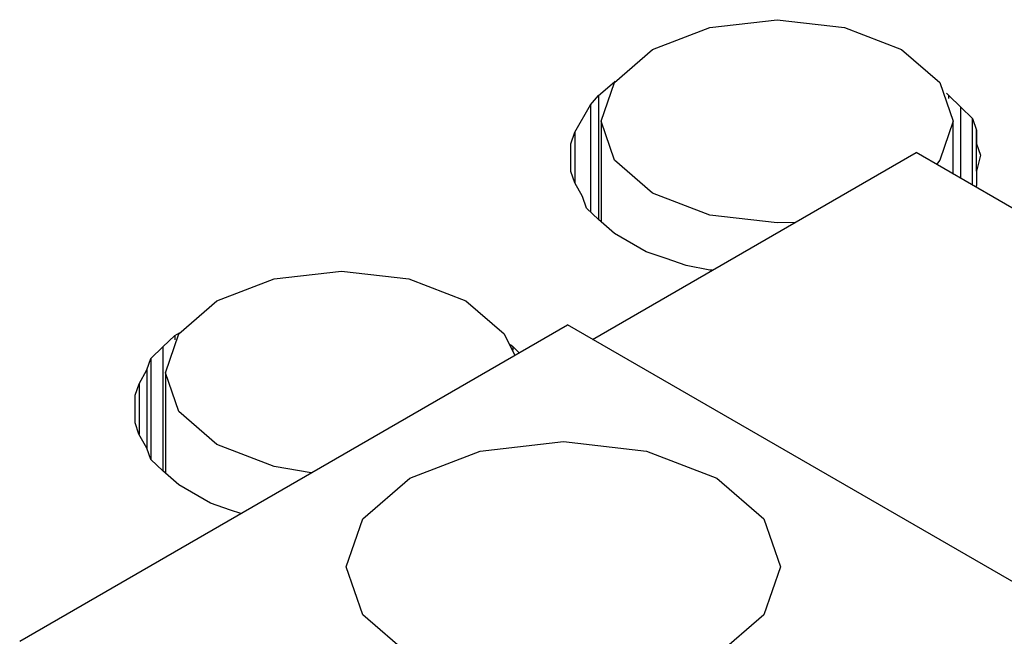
# Model space of a CAD drawing. Header units: millimetres. Extents: x 0 to 420, y 0 to 297.
# Tile 43 of 138: x 85.288 to 86.127, y 51.35 to 51.875. Entities that reach past the tile are written whole.
import ezdxf

# ---------------------------------------------------------------- set-up
doc = ezdxf.new("R2010")
doc.units = ezdxf.units.MM

msp = doc.modelspace()

# ---------------------------------------------------------------- linework, layer by layer
at = {"color": 7, "linetype": 'Continuous', "lineweight": 25}
for p, q in [((85.78138, 51.81039), (85.79496, 51.82213)), ((85.79496, 51.82213), (85.79564, 51.82252)), ((85.79496, 51.82213), (85.79496, 51.8216)), ((85.77461, 51.80255), (85.78138, 51.81039)), ((85.78138, 51.81039), (85.78138, 51.70471)), ((86.07776, 51.81229), (86.07974, 51.81038)), ((86.07974, 51.81038), (86.08991, 51.8006)), ((85.76106, 51.77907), (85.77461, 51.80255)), ((85.77461, 51.80255), (85.77461, 51.71124)), ((86.08991, 51.8006), (86.10008, 51.79081)), ((86.10008, 51.79081), (86.10347, 51.78103)), ((86.10008, 51.73398), (86.10008, 51.79081)), ((85.78355, 51.78846), (85.78355, 51.70284)), ((86.08355, 51.74353), (86.08355, 51.78846)), ((85.75766, 51.76929), (85.76106, 51.77907)), ((85.76106, 51.77907), (85.76106, 51.73598)), ((86.10347, 51.78103), (86.10349, 51.76929)), ((86.10347, 51.74581), (86.10347, 51.78103)), ((85.75767, 51.75755), (85.75766, 51.76929)), ((86.10349, 51.76929), (86.10685, 51.7595)), ((86.10349, 51.74586), (86.10349, 51.76929)), ((85.75767, 51.7458), (85.75767, 51.75755)), ((85.77613, 51.6026), (86.0519, 51.7618)), ((86.75901, 51.35359), (86.0519, 51.7618)), ((86.10685, 51.7595), (86.10347, 51.74581)), ((85.76104, 51.73602), (85.75767, 51.7458)), ((86.10347, 51.74581), (86.10347, 51.73406)), ((85.76784, 51.72427), (85.76104, 51.73602)), ((86.10347, 51.73406), (86.10289, 51.73236)), ((85.77125, 51.71448), (85.76784, 51.72427)), ((85.7814, 51.7047), (85.77125, 51.71448)), ((85.79496, 51.69295), (85.7814, 51.7047)), ((85.82207, 51.6773), (85.79496, 51.69295)), ((85.83904, 51.67143), (85.82207, 51.6773)), ((85.85598, 51.66556), (85.83904, 51.67143)), ((85.87632, 51.66164), (85.85598, 51.66556)), ((85.87806, 51.66144), (85.87632, 51.66164)), ((85.28823, 51.34543), (85.75492, 51.61485)), ((86.46202, 51.20664), (85.75492, 51.61485)), ((85.4102, 51.59611), (85.42038, 51.60589)), ((85.42038, 51.60589), (85.4244, 51.60821)), ((85.42038, 51.60589), (85.42038, 51.60216)), ((85.70645, 51.59813), (85.70856, 51.5961)), ((85.40004, 51.58632), (85.4102, 51.59611)), ((85.70856, 51.5961), (85.71377, 51.59109)), ((85.39666, 51.57654), (85.40004, 51.58632)), ((85.40004, 51.58632), (85.40004, 51.50024)), ((85.38987, 51.56479), (85.39666, 51.57654)), ((85.39666, 51.57654), (85.39666, 51.50999)), ((85.41232, 51.57416), (85.41232, 51.4886)), ((85.38647, 51.55501), (85.38987, 51.56479)), ((85.38987, 51.56479), (85.38987, 51.52173)), ((85.38648, 51.54326), (85.38647, 51.55501)), ((85.38648, 51.53151), (85.38648, 51.54326)), ((85.38986, 51.52174), (85.38648, 51.53151)), ((85.39666, 51.50999), (85.38986, 51.52174)), ((85.40006, 51.5002), (85.39666, 51.50999)), ((85.41022, 51.49042), (85.40006, 51.5002)), ((85.42378, 51.47867), (85.41022, 51.49042)), ((85.45089, 51.46302), (85.42378, 51.47867)), ((85.46785, 51.45715), (85.45089, 51.46302)), ((85.47653, 51.45414), (85.46785, 51.45715))]:
    msp.add_line(p, q, dxfattribs=at)
at = {"color": 1, "linetype": 'Continuous', "lineweight": 25}
for p, q in [((86.07974, 51.80785), (86.07974, 51.81038)), ((86.08991, 51.73985), (86.08991, 51.8006)), ((85.4102, 51.59611), (85.4102, 51.49043)), ((85.70856, 51.59341), (85.70856, 51.5961))]:
    msp.add_line(p, q, dxfattribs=at)
at = {"color": 7, "linetype": 'Continuous', "lineweight": 25, "flags": 128}
for points in [[(85.94888, 51.70232), (85.93355, 51.70187), (85.87614, 51.70846), (85.82748, 51.72723), (85.79497, 51.75533), (85.78355, 51.78846), (85.79497, 51.8216), (85.82748, 51.84969), (85.87614, 51.86847), (85.93355, 51.87506), (85.99095, 51.86847), (86.03961, 51.84969), (86.03961, 51.84969)], [(86.03961, 51.84969), (86.07213, 51.8216), (86.08355, 51.78846), (86.07213, 51.75533), (86.06937, 51.75171)], [(85.53664, 51.48884), (85.50491, 51.49415), (85.45625, 51.51293), (85.42373, 51.54102), (85.41232, 51.57416), (85.42373, 51.60729), (85.45625, 51.63539), (85.50491, 51.65416), (85.56232, 51.66075), (85.61972, 51.65416), (85.66838, 51.63539), (85.66838, 51.63539)], [(85.66838, 51.63539), (85.7009, 51.60729), (85.7101, 51.58898)], [(85.62057, 51.48422), (85.68058, 51.50737), (85.75138, 51.5155), (85.82218, 51.50737), (85.8822, 51.48422), (85.9223, 51.44957), (85.93638, 51.4087), (85.9223, 51.36783), (85.8822, 51.33319), (85.82218, 51.31004), (85.75138, 51.30191), (85.68058, 51.31004), (85.62057, 51.33319), (85.58046, 51.36783), (85.56638, 51.4087), (85.58046, 51.44957), (85.62057, 51.48422)]]:
    msp.add_lwpolyline(points, dxfattribs=at)

doc.saveas('drawing.dxf')
